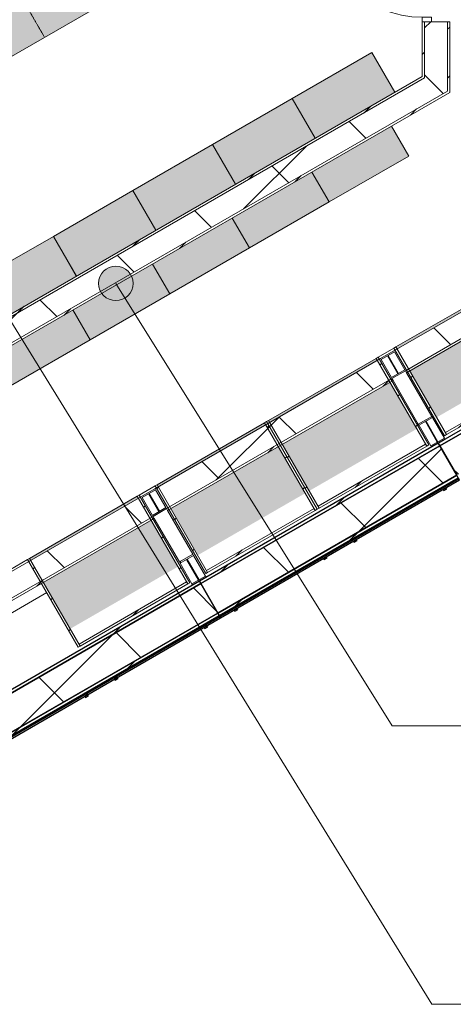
# Model space of a CAD drawing. Header units: centimetres. Extents: x 6036 to 22185, y 5782 to 11383.
# Tile 3 of 183: x 6669 to 7046, y 7338 to 8195. Entities that reach past the tile are written whole.
import ezdxf

# ---------------------------------------------------------------- set-up
doc = ezdxf.new("R2010")
doc.units = ezdxf.units.CM
doc.linetypes.add('Dash 1mm', pattern=[0.2, 0.1, -0.1])
for name, color, linetype, lineweight in [('A-ANNO-KEYN', 231, 'Continuous', 9), ('A-DOOR', 31, 'Continuous', 9), ('A-DOOR-FRAM', 31, 'Continuous', 9), ('A-DOOR-OPNG', 31, 'Continuous', 9), ('A-GENM', 13, 'Continuous', 9), ('A-GENM-HDLN', 13, 'Dash 1mm', 9), ('A-WALL', 113, 'Continuous', 9), ('A-WALL-FNSH', 113, 'Continuous', 25), ('A-WALL-PATT', 111, 'Continuous', 25), ('S-BEAM', 12, 'Continuous', 9)]:
    doc.layers.add(name, color=color, linetype=linetype, lineweight=lineweight)
pattern_1 = [(45, (0, 0), (-21.2132, 21.2132), [])]
pattern_2 = [(45, (0, 0), (-53.033, 53.033), []), (135, (0, 0), (-53.033, -53.033), [])]
pattern_3 = [(195, (10067.627, 3362.18), (7.76457, -28.977775), [])]
pattern_4 = [(195, (9827.627, 3362.18), (7.76457, -28.977775), [])]
pattern_5 = [(195, (9939.627, 3362.18), (7.76457, -28.977775), [])]
pattern_6 = [(195, (9699.627, 3362.18), (7.76457, -28.977775), [])]

# ---------------------------------------------------------------- blocks, each defined once
blk = doc.blocks.new('GEMO_PanelElewacyjnyParter - GEMO_PanelElewacyjnyParter-V1-7-00 ZestMeble')
at = {"layer": 'S-BEAM'}
h = blk.add_hatch(dxfattribs=at)
h.set_pattern_fill('FP_4', color=256, style=0, pattern_type=2)
h.set_pattern_definition([(15, (-9883.627, -3160.18), (-7.76457, 28.977775), [])])
h.paths.add_polyline_path([(-120, 66.4), (120, 66.4), (120, 68.94), (-120, 68.94)])
h.paths.add_polyline_path([(-120, 98.5), (120, 98.5), (120, 101.04), (-120, 101.04)])
h = blk.add_hatch(dxfattribs=at)
h.set_pattern_fill('FP_3', color=256, style=0, pattern_type=2)
h.set_pattern_definition([(15, (-9883.63, -3160.18), (-19.41143, 72.44444), []), (105, (-9883.63, -3160.18), (-72.44444, -19.41143), [])])
h.paths.add_polyline_path([(-120, 68.94), (120, 68.94), (120, 98.5), (-120, 98.5)])
for p, q in [((-113.25, 158.77), (-112, 158.77)), ((112, 158.77), (113.25, 158.77)), ((-120, 65.24), (-120, 66.4)), ((120, 66.4), (120, 65.24))]:
    blk.add_line(p, q, dxfattribs=at)
at = {"layer": 'S-BEAM', "lineweight": 25}
for p, q in [((120, 101.04), (-120, 101.04)), ((-120, 101.04), (-120, 98.5)), ((120, 98.5), (-120, 98.5)), ((-120, 98.5), (-120, 68.94)), ((-120, 98.5), (120, 98.5)), ((120, 98.5), (120, 101.04)), ((120, 68.94), (120, 98.5)), ((-120, 68.94), (120, 68.94)), ((120, 68.94), (-120, 68.94)), ((-120, 68.94), (-120, 66.4)), ((120, 66.4), (120, 68.94)), ((-120, 66.4), (120, 66.4)), ((120, 65.24), (-120, 65.24)), ((-120, 65.24), (-120, 64.09)), ((-120, 64.09), (120, 64.09)), ((-103.5, 64.09), (-106.5, 64.09)), ((-106.5, 64.09), (-106.5, 62.93)), ((-106.5, 62.93), (-103.5, 62.93)), ((-103.5, 62.93), (-103.5, 64.09)), ((-13.5, 64.09), (-16.5, 64.09)), ((-16.5, 64.09), (-16.5, 62.93)), ((-16.5, 62.93), (-13.5, 62.93)), ((-13.5, 62.93), (-13.5, 64.09)), ((16.5, 64.09), (13.5, 64.09)), ((13.5, 64.09), (13.5, 62.93)), ((13.5, 62.93), (16.5, 62.93)), ((16.5, 62.93), (16.5, 64.09)), ((106.5, 64.09), (103.5, 64.09)), ((103.5, 64.09), (103.5, 62.93)), ((103.5, 62.93), (106.5, 62.93)), ((106.5, 62.93), (106.5, 64.09)), ((120, 64.09), (120, 65.24))]:
    blk.add_line(p, q, dxfattribs=at)
blk = doc.blocks.new('GEMO_PanelElewacyjnyParter - GEMO_PanelElewacyjnyParter-V8-7-00 ZestMeble')
at = {"layer": 'S-BEAM'}
h = blk.add_hatch(dxfattribs=at)
h.set_pattern_fill('FP_24', color=256, style=0, pattern_type=2)
h.set_pattern_definition([(15, (-9643.627, -3160.18), (-7.76457, 28.977775), [])])
h.paths.add_polyline_path([(-120, 66.4), (120, 66.4), (120, 68.94), (-120, 68.94)])
h.paths.add_polyline_path([(-120, 98.5), (120, 98.5), (120, 101.04), (-120, 101.04)])
h = blk.add_hatch(dxfattribs=at)
h.set_pattern_fill('FP_23', color=256, style=0, pattern_type=2)
h.set_pattern_definition([(15, (-9643.63, -3160.18), (-19.41143, 72.44444), []), (105, (-9643.63, -3160.18), (-72.44444, -19.41143), [])])
h.paths.add_polyline_path([(-120, 68.94), (120, 68.94), (120, 98.5), (-120, 98.5)])
for p, q in [((-113.25, 158.77), (0, 158.77)), ((112, 158.77), (113.25, 158.77)), ((-120, 65.24), (-120, 66.4)), ((120, 66.4), (120, 65.24))]:
    blk.add_line(p, q, dxfattribs=at)
at = {"layer": 'S-BEAM', "lineweight": 25}
for p, q in [((120, 101.04), (-120, 101.04)), ((-120, 101.04), (-120, 98.5)), ((120, 98.5), (-120, 98.5)), ((-120, 98.5), (-120, 68.94)), ((-120, 98.5), (120, 98.5)), ((120, 98.5), (120, 101.04)), ((120, 68.94), (120, 98.5)), ((-120, 68.94), (120, 68.94)), ((120, 68.94), (-120, 68.94)), ((-120, 68.94), (-120, 66.4)), ((120, 66.4), (120, 68.94)), ((-120, 66.4), (120, 66.4)), ((120, 65.24), (-120, 65.24)), ((-120, 65.24), (-120, 64.09)), ((-120, 64.09), (120, 64.09)), ((-103.5, 64.09), (-106.5, 64.09)), ((-106.5, 64.09), (-106.5, 62.93)), ((-106.5, 62.93), (-103.5, 62.93)), ((-103.5, 62.93), (-103.5, 64.09)), ((-13.5, 64.09), (-16.5, 64.09)), ((-16.5, 64.09), (-16.5, 62.93)), ((-16.5, 62.93), (-13.5, 62.93)), ((-13.5, 62.93), (-13.5, 64.09)), ((16.5, 64.09), (13.5, 64.09)), ((13.5, 64.09), (13.5, 62.93)), ((13.5, 62.93), (16.5, 62.93)), ((16.5, 62.93), (16.5, 64.09)), ((106.5, 64.09), (103.5, 64.09)), ((103.5, 64.09), (103.5, 62.93)), ((103.5, 62.93), (106.5, 62.93)), ((106.5, 62.93), (106.5, 64.09)), ((120, 64.09), (120, 65.24))]:
    blk.add_line(p, q, dxfattribs=at)
blk = doc.blocks.new('DOOR_Drzwi-1S_P1 - C13-D_Drzwi_90x200_-8232746-7-00 ZestMeble')
at = {"layer": 'A-DOOR'}
for p, q in [((48, 102), (45, 102)), ((45, 12), (45, 102)), ((48, 15), (48, 102)), ((48, 15), (45, 15))]:
    blk.add_line(p, q, dxfattribs=at)
at = {"layer": 'A-DOOR-FRAM'}
for p, q in [((-49, 4), (-49, 12)), ((-49, 12), (-45, 12)), ((-45, 12), (-45, 4)), ((45, 4), (45, 12)), ((45, 12), (49, 12)), ((49, 12), (49, 4)), ((-45, 4), (-49, 4)), ((49, 4), (45, 4))]:
    blk.add_line(p, q, dxfattribs=at)
at = {"layer": 'A-DOOR-OPNG'}
blk.add_arc((45, 12), 90, 90, 180, dxfattribs=at)
blk = doc.blocks.new('FURN_Lawa - E25-S-14_SiedziskoHol-5853294-7-00 ZestMeble')
at = {"layer": 'A-GENM'}
blk.add_hatch(color=191, dxfattribs=at).paths.add_polyline_path([(-75, -72.17), (75, -72.17), (100, -28.87), (25, 101.04), (-25, 101.04), (-100, -28.87)])
for p, q in [((-25, 101.04), (-100, -28.87)), ((25, 101.04), (-25, 101.04)), ((100, -28.87), (25, 101.04)), ((-100, -28.87), (-75, -72.17)), ((75, -72.17), (100, -28.87)), ((-75, -72.17), (75, -72.17))]:
    blk.add_line(p, q, dxfattribs=at)
at = {"layer": 'A-GENM-HDLN'}
for p, q in [((0, 0), (-62.5, 36.08)), ((0, 0), (62.5, 36.08)), ((0, -72.17), (0, 0))]:
    blk.add_line(p, q, dxfattribs=at)
blk = doc.blocks.new('FURN_St_Szafka - E25-S-13_Szafka Hol-10297056-7-00 ZestMeble')
at = {"layer": 'A-GENM'}
blk.add_hatch(color=254, dxfattribs=at).paths.add_polyline_path([(40, 40), (-40, 40), (-40, 0), (40, 0), (40, 37.44)])
for p, q in [((-40, 40), (-40, 0)), ((40, 0), (40, 40)), ((-40, 0), (40, 0))]:
    blk.add_line(p, q, dxfattribs=at)
blk = doc.blocks.new('FURN_St_Szafka12 - E25-S-12_Szafka-V9-7-00 ZestMeble')
at = {"layer": 'A-GENM'}
blk.add_hatch(color=254, dxfattribs=at).paths.add_polyline_path([(-40, 10), (40, 10), (40, 40), (-40, 40), (-40, 20.17)])
for p, q in [((-40, 40), (-40, 10)), ((40, 10), (40, 40)), ((-40, 10), (40, 10))]:
    blk.add_line(p, q, dxfattribs=at)
blk = doc.blocks.new('FURN_St_Szafka14 - E25-S-16_Szafka-10390550-7-00 ZestMeble')
at = {"layer": 'A-GENM'}
h = blk.add_hatch(dxfattribs=at)
h.set_pattern_fill('FP_30', color=256, style=0, pattern_type=2)
h.set_pattern_definition(pattern_3)
h.paths.add_polyline_path([(-54, 98.07), (-56, 98.07), (-56, 10), (-54, 10), (-54, 77.68)])
h = blk.add_hatch(dxfattribs=at)
h.set_pattern_fill('FP_30', color=256, style=0, pattern_type=2)
h.set_pattern_definition(pattern_3)
h.paths.add_polyline_path([(54, 98.07), (-54, 98.07), (-54, 96.07), (54, 96.07)])
h = blk.add_hatch(dxfattribs=at)
h.set_pattern_fill('FP_30', color=256, style=0, pattern_type=2)
h.set_pattern_definition(pattern_3)
h.paths.add_polyline_path([(56, 98.07), (54, 98.07), (54, 10), (56, 10), (56, 96.67)])
h = blk.add_hatch(color=201, dxfattribs=at)
h.paths.add_polyline_path([(54, 80.76), (-54, 80.76), (-54, 34), (54, 34), (54, 79.87)])
h.paths.add_polyline_path([(54, 12), (-54, 12), (-54, 10), (54, 10)])
at = {"layer": 'A-GENM', "lineweight": 18}
for p, q in [((-54, 98.07), (-56, 98.07)), ((-56, 98.07), (-56, 10)), ((54, 98.07), (-54, 98.07)), ((-54, 98.07), (-54, 96.07)), ((-54, 10), (-54, 98.07)), ((-54, 96.07), (54, 96.07)), ((54, 96.07), (54, 98.07)), ((56, 98.07), (54, 98.07)), ((54, 98.07), (54, 10)), ((56, 10), (56, 98.07)), ((-56, 10), (-54, 10)), ((54, 10), (56, 10))]:
    blk.add_line(p, q, dxfattribs=at)
at = {"layer": 'A-GENM'}
blk.add_line((-54, 10), (54, 10), dxfattribs=at)
blk = doc.blocks.new('FURN_St_Szafka14 - E25-S-16_Szafka-V11-7-00 ZestMeble')
at = {"layer": 'A-GENM'}
h = blk.add_hatch(dxfattribs=at)
h.set_pattern_fill('FP_32', color=256, style=0, pattern_type=2)
h.set_pattern_definition(pattern_4)
h.paths.add_polyline_path([(-54, 98.07), (-56, 98.07), (-56, 10), (-54, 10), (-54, 64.54)])
h = blk.add_hatch(dxfattribs=at)
h.set_pattern_fill('FP_32', color=256, style=0, pattern_type=2)
h.set_pattern_definition(pattern_4)
h.paths.add_polyline_path([(54, 98.07), (-54, 98.07), (-54, 96.07), (54, 96.07)])
h = blk.add_hatch(dxfattribs=at)
h.set_pattern_fill('FP_32', color=256, style=0, pattern_type=2)
h.set_pattern_definition(pattern_4)
h.paths.add_polyline_path([(56, 98.07), (54, 98.07), (54, 10), (56, 10), (56, 83.53)])
h = blk.add_hatch(color=201, dxfattribs=at)
h.paths.add_polyline_path([(54, 80.76), (-54, 80.76), (-54, 34), (54, 34), (54, 80.07)])
h.paths.add_polyline_path([(54, 12), (-54, 12), (-54, 10), (54, 10)])
at = {"layer": 'A-GENM', "lineweight": 18}
for p, q in [((-54, 98.07), (-56, 98.07)), ((-56, 98.07), (-56, 10)), ((54, 98.07), (-54, 98.07)), ((-54, 98.07), (-54, 96.07)), ((-54, 10), (-54, 98.07)), ((-54, 96.07), (54, 96.07)), ((54, 96.07), (54, 98.07)), ((56, 98.07), (54, 98.07)), ((54, 98.07), (54, 10)), ((56, 10), (56, 98.07)), ((-56, 10), (-54, 10)), ((54, 10), (56, 10))]:
    blk.add_line(p, q, dxfattribs=at)
at = {"layer": 'A-GENM'}
blk.add_line((-54, 10), (54, 10), dxfattribs=at)
blk = doc.blocks.new('FURN_St_Szafka14 - E25-S-16_Szafka-V12-7-00 ZestMeble')
at = {"layer": 'A-GENM'}
h = blk.add_hatch(dxfattribs=at)
h.set_pattern_fill('FP_33', color=256, style=0, pattern_type=2)
h.set_pattern_definition(pattern_5)
h.paths.add_polyline_path([(-54, 98.07), (-56, 98.07), (-56, 10), (-54, 10), (-54, 84.96)])
h = blk.add_hatch(dxfattribs=at)
h.set_pattern_fill('FP_33', color=256, style=0, pattern_type=2)
h.set_pattern_definition(pattern_5)
h.paths.add_polyline_path([(54, 98.07), (-54, 98.07), (-54, 96.07), (54, 96.07)])
h = blk.add_hatch(dxfattribs=at)
h.set_pattern_fill('FP_33', color=256, style=0, pattern_type=2)
h.set_pattern_definition(pattern_5)
h.paths.add_polyline_path([(56, 98.07), (54, 98.07), (54, 10), (56, 10), (56, 61.07)])
h = blk.add_hatch(color=201, dxfattribs=at)
h.paths.add_polyline_path([(54, 80.76), (-54, 80.76), (-54, 34), (54, 34), (54, 57.61)])
h.paths.add_polyline_path([(54, 12), (-54, 12), (-53.79, 10), (54, 10), (54, 11.15)])
at = {"layer": 'A-GENM', "lineweight": 18}
for p, q in [((-54, 98.07), (-56, 98.07)), ((-56, 98.07), (-56, 10)), ((54, 98.07), (-54, 98.07)), ((-54, 98.07), (-54, 96.07)), ((-54, 10), (-54, 98.07)), ((-54, 96.07), (54, 96.07)), ((54, 96.07), (54, 98.07)), ((56, 98.07), (54, 98.07)), ((54, 98.07), (54, 10)), ((56, 10), (56, 98.07)), ((-56, 10), (-54, 10)), ((54, 10), (56, 10))]:
    blk.add_line(p, q, dxfattribs=at)
at = {"layer": 'A-GENM'}
blk.add_line((-54, 10), (54, 10), dxfattribs=at)
blk = doc.blocks.new('FURN_St_Szafka14 - E25-S-16_Szafka-V13-7-00 ZestMeble')
at = {"layer": 'A-GENM'}
h = blk.add_hatch(dxfattribs=at)
h.set_pattern_fill('FP_34', color=256, style=0, pattern_type=2)
h.set_pattern_definition(pattern_6)
h.paths.add_polyline_path([(-54, 98.07), (-56, 98.07), (-56, 10), (-54, 10), (-54, 93.8)])
h = blk.add_hatch(dxfattribs=at)
h.set_pattern_fill('FP_34', color=256, style=0, pattern_type=2)
h.set_pattern_definition(pattern_6)
h.paths.add_polyline_path([(54, 98.07), (-54, 98.07), (-54, 96.07), (54, 96.07)])
h = blk.add_hatch(dxfattribs=at)
h.set_pattern_fill('FP_34', color=256, style=0, pattern_type=2)
h.set_pattern_definition(pattern_6)
h.paths.add_polyline_path([(56, 98.07), (54, 98.07), (54, 10), (56, 10), (56, 71.3)])
h = blk.add_hatch(color=201, dxfattribs=at)
h.paths.add_polyline_path([(54, 80.76), (-54, 80.76), (-54, 34), (54, 34), (54, 72.46)])
h.paths.add_polyline_path([(54, 12), (-54, 12), (-53.79, 10), (54, 10)])
at = {"layer": 'A-GENM', "lineweight": 18}
for p, q in [((-54, 98.07), (-56, 98.07)), ((-56, 98.07), (-56, 10)), ((54, 98.07), (-54, 98.07)), ((-54, 98.07), (-54, 96.07)), ((-54, 10), (-54, 98.07)), ((-54, 96.07), (54, 96.07)), ((54, 96.07), (54, 98.07)), ((56, 98.07), (54, 98.07)), ((54, 98.07), (54, 10)), ((56, 10), (56, 98.07)), ((-56, 10), (-54, 10)), ((54, 10), (56, 10))]:
    blk.add_line(p, q, dxfattribs=at)
at = {"layer": 'A-GENM'}
blk.add_line((-54, 10), (54, 10), dxfattribs=at)

msp = doc.modelspace()

# ---------------------------------------------------------------- hatches: boundary and pattern name
at = {"layer": 'A-ANNO-KEYN'}
h = msp.add_hatch(color=256, dxfattribs=at)
edge = h.paths.add_edge_path()
edge.add_arc((6752.25, 7965.2), 15, 0, 360)
at = {"layer": 'A-WALL-PATT', "lineweight": 9}
h = msp.add_hatch(dxfattribs=at)
h.set_pattern_fill('FP_14', color=256, style=0, pattern_type=2)
h.set_pattern_definition(pattern_2)
h.paths.add_polyline_path([(7020.82, 8144.09), (7040.82, 8155.64), (7040.82, 8192.89), (7020.82, 8192.89), (7020.82, 8146.4)])
h.paths.add_polyline_path([(7040.82, 8290.89), (7040.82, 8375.18), (7031.42, 8358.89), (7020.82, 8365.01), (7020.82, 8290.89)])
h = msp.add_hatch(dxfattribs=at)
h.set_pattern_fill('FP_13', color=256, style=0, pattern_type=2)
h.set_pattern_definition(pattern_1)
h.paths.add_polyline_path([(7018.82, 8145.25), (7020.82, 8146.4), (7020.82, 8192.89), (7018.82, 8192.89), (7018.82, 8169.02)])
h.paths.add_polyline_path([(7020.82, 8290.89), (7020.82, 8332.91), (7018.82, 8334.06), (7018.82, 8290.89)])
h = msp.add_hatch(dxfattribs=at)
h.set_pattern_fill('FP_13', color=256, style=0, pattern_type=2)
h.set_pattern_definition(pattern_1)
h.paths.add_polyline_path([(7040.82, 8132.55), (7042.82, 8133.7), (7042.82, 8192.89), (7040.82, 8192.89), (7040.82, 8155.64)])
h.paths.add_polyline_path([(7040.82, 8290.89), (7042.82, 8290.89), (7042.59, 8322.65), (7041.59, 8320.92), (7040.82, 8321.36), (7040.82, 8311.08)])
h = msp.add_hatch(dxfattribs=at)
h.set_pattern_fill('FP_13', color=256, style=0, pattern_type=2)
h.set_pattern_definition(pattern_1)
h.paths.add_polyline_path([(6659.79, 7713.49), (6676.54, 7723.16), (6675.54, 7724.89), (6658.79, 7715.22)])
h.paths.add_polyline_path([(6773.53, 7779.16), (6787.39, 7787.16), (6786.39, 7788.89), (6772.53, 7780.89)])
h.paths.add_polyline_path([(6981.38, 7899.16), (6995.23, 7907.16), (6994.23, 7908.89), (6980.38, 7900.89)])
h.paths.add_polyline_path([(7189.22, 8019.16), (7288.88, 8076.69), (7287.88, 8078.42), (7188.22, 8020.89)])
h.paths.add_polyline_path([(7306.2, 8086.69), (7572.51, 8240.44), (7571.51, 8242.18), (7305.2, 8088.42)])
h = msp.add_hatch(dxfattribs=at)
h.set_pattern_fill('FP_14', color=256, style=0, pattern_type=2)
h.set_pattern_definition(pattern_2)
h.paths.add_polyline_path([(6555.54, 7852.37), (7040.82, 8132.55), (7040.82, 8155.64), (6535.54, 7863.92)])
h = msp.add_hatch(dxfattribs=at)
h.set_pattern_fill('FP_13', color=256, style=0, pattern_type=2)
h.set_pattern_definition(pattern_1)
h.paths.add_polyline_path([(6555.54, 7875.46), (7020.82, 8144.09), (7020.82, 8146.4), (6553.54, 7876.62)])
h = msp.add_hatch(dxfattribs=at)
h.set_pattern_fill('FP_13', color=256, style=0, pattern_type=2)
h.set_pattern_definition(pattern_1)
h.paths.add_polyline_path([(6555.54, 7850.06), (6557.27, 7851.06), (6556.27, 7852.79), (6553.54, 7851.22)])
h.paths.add_polyline_path([(6574.59, 7861.06), (7042.82, 8131.39), (7042.82, 8133.7), (6573.59, 7862.79)])
h = msp.add_hatch(dxfattribs=at)
h.set_pattern_fill('FP_14', color=256, style=0, pattern_type=2)
h.set_pattern_definition(pattern_2)
h.paths.add_polyline_path([(7004.15, 7889.21), (7200.31, 8002.46), (7190.31, 8019.78), (6994.15, 7906.53), (7003.65, 7890.08)])
h = msp.add_hatch(dxfattribs=at)
h.set_pattern_fill('FP_13', color=256, style=0, pattern_type=2)
h.set_pattern_definition(pattern_1)
h.paths.add_polyline_path([(7005.15, 7887.48), (7201.31, 8000.73), (7200.31, 8002.46), (7004.15, 7889.21)])
h = msp.add_hatch(dxfattribs=at)
h.set_pattern_fill('FP_14', color=256, style=0, pattern_type=2)
h.set_pattern_definition(pattern_2)
h.paths.add_polyline_path([(6796.3, 7769.21), (6992.46, 7882.46), (6982.46, 7899.78), (6786.3, 7786.53), (6795.8, 7770.08)])
h = msp.add_hatch(dxfattribs=at)
h.set_pattern_fill('FP_13', color=256, style=0, pattern_type=2)
h.set_pattern_definition(pattern_1)
h.paths.add_polyline_path([(6797.3, 7767.48), (6993.46, 7880.73), (6992.46, 7882.46), (6796.3, 7769.21)])
h = msp.add_hatch(dxfattribs=at)
h.set_pattern_fill('FP_14', color=256, style=0, pattern_type=2)
h.set_pattern_definition(pattern_2)
h.paths.add_polyline_path([(6819.09, 7702.74), (6830.79, 7709.49), (6830.21, 7710.49), (6818.52, 7703.74)])
h.paths.add_polyline_path([(6808.13, 7721.74), (6819.82, 7728.49), (6819.24, 7729.49), (6807.55, 7722.74)])
h.paths.add_polyline_path([(6784.61, 7762.46), (6796.3, 7769.21), (6795.8, 7770.08), (6784.11, 7763.33)])
h.paths.add_polyline_path([(6775.11, 7778.91), (6786.8, 7785.66), (6786.3, 7786.53), (6774.61, 7779.78)])
h = msp.add_hatch(dxfattribs=at)
h.set_pattern_fill('FP_14', color=256, style=0, pattern_type=2)
h.set_pattern_definition(pattern_2)
h.paths.add_polyline_path([(6824.08, 7706.95), (6824.65, 7707.28), (6814.26, 7725.28), (6813.69, 7724.95), (6823.15, 7708.55)])
h.paths.add_polyline_path([(6789.67, 7766.54), (6790.24, 7766.87), (6781.24, 7782.45), (6780.67, 7782.12), (6782.86, 7778.34)])
h = msp.add_hatch(dxfattribs=at)
h.set_pattern_fill('FP_14', color=256, style=0, pattern_type=2)
h.set_pattern_definition(pattern_2)
h.paths.add_polyline_path([(6588.46, 7649.21), (6784.61, 7762.46), (6774.61, 7779.78), (6578.46, 7666.53), (6587.96, 7650.08)])
h = msp.add_hatch(dxfattribs=at)
h.set_pattern_fill('FP_13', color=256, style=0, pattern_type=2)
h.set_pattern_definition(pattern_1)
h.paths.add_polyline_path([(6589.46, 7647.48), (6785.61, 7760.73), (6784.61, 7762.46), (6588.46, 7649.21)])
at = {"layer": 'S-BEAM'}
h = msp.add_hatch(dxfattribs=at)
h.set_pattern_fill('FP_13', color=256, style=0, pattern_type=2)
h.set_pattern_definition(pattern_1)
h.paths.add_polyline_path([(7050.11, 7796.11), (7257.95, 7916.11), (7256.68, 7918.31), (7048.84, 7798.31)])
h.paths.add_polyline_path([(7034.06, 7823.91), (7241.9, 7943.91), (7240.63, 7946.11), (7032.79, 7826.11)])
h = msp.add_hatch(dxfattribs=at)
h.set_pattern_fill('FP_14', color=256, style=0, pattern_type=2)
h.set_pattern_definition(pattern_2)
h.paths.add_polyline_path([(7048.84, 7798.31), (7256.68, 7918.31), (7241.9, 7943.91), (7034.06, 7823.91), (7037.57, 7817.83)])

# ---------------------------------------------------------------- linework, layer by layer
at = {"layer": 'A-ANNO-KEYN'}
for p, q in [((6752.25, 7965.2), (6992.75, 7580.09)), ((6646.73, 7954.71), (7027.25, 7337.78)), ((6992.75, 7580.09), (7422.28, 7580.09)), ((7027.25, 7337.78), (7422.28, 7337.78))]:
    msp.add_line(p, q, dxfattribs=at)
msp.add_circle((6752.25, 7965.2), 15, dxfattribs=at)
at = {"layer": 'A-WALL', "color": 9, "lineweight": 18}
for p, q in [((7040.82, 8192.89), (7020.82, 8192.89)), ((7020.82, 8192.89), (7020.82, 8144.09)), ((7040.82, 8192.89), (7040.82, 8132.55)), ((7020.82, 8144.09), (6555.54, 7875.46)), ((7040.82, 8132.55), (6573.59, 7862.79)), ((7190.31, 8019.78), (6994.15, 7906.53)), ((7200.31, 8002.46), (7004.15, 7889.21)), ((6982.96, 7898.91), (6994.65, 7905.66)), ((6989.09, 7902.45), (6988.52, 7902.12)), ((6988.52, 7902.12), (6997.52, 7886.54)), ((6998.09, 7886.87), (6989.09, 7902.45)), ((6994.65, 7905.66), (7003.65, 7890.08)), ((6982.46, 7899.78), (6786.3, 7786.53)), ((6991.96, 7883.33), (6982.96, 7898.91)), ((7003.65, 7890.08), (6991.96, 7883.33)), ((6992.46, 7882.46), (7004.15, 7889.21)), ((6997.52, 7886.54), (6998.09, 7886.87)), ((6992.46, 7882.46), (6796.3, 7769.21)), ((7027.09, 7849.49), (7015.39, 7842.74)), ((7015.39, 7842.74), (7015.97, 7841.74)), ((7015.97, 7841.74), (7027.66, 7848.49)), ((7022.1, 7845.28), (7021.53, 7844.95)), ((7021.53, 7844.95), (7031.92, 7826.95)), ((7032.5, 7827.28), (7022.1, 7845.28)), ((7027.66, 7848.49), (7027.09, 7849.49)), ((7038.06, 7830.49), (7026.36, 7823.74)), ((7026.94, 7822.74), (7038.63, 7829.49)), ((7031.92, 7826.95), (7032.5, 7827.28)), ((7038.63, 7829.49), (7038.06, 7830.49)), ((7026.36, 7823.74), (7026.94, 7822.74)), ((6775.11, 7778.91), (6786.8, 7785.66)), ((6781.24, 7782.45), (6780.67, 7782.12)), ((6780.67, 7782.12), (6789.67, 7766.54)), ((6790.24, 7766.87), (6781.24, 7782.45)), ((6786.8, 7785.66), (6795.8, 7770.08)), ((6774.61, 7779.78), (6661.53, 7714.49)), ((6784.11, 7763.33), (6775.11, 7778.91)), ((6795.8, 7770.08), (6784.11, 7763.33)), ((6784.61, 7762.46), (6796.3, 7769.21)), ((6789.67, 7766.54), (6790.24, 7766.87)), ((6784.61, 7762.46), (6588.46, 7649.21)), ((6819.24, 7729.49), (6807.55, 7722.74)), ((6807.55, 7722.74), (6808.13, 7721.74)), ((6808.13, 7721.74), (6819.82, 7728.49)), ((6814.26, 7725.28), (6813.69, 7724.95)), ((6813.69, 7724.95), (6824.08, 7706.95)), ((6824.65, 7707.28), (6814.26, 7725.28)), ((6819.82, 7728.49), (6819.24, 7729.49)), ((6830.21, 7710.49), (6818.52, 7703.74)), ((6819.09, 7702.74), (6830.79, 7709.49)), ((6824.08, 7706.95), (6824.65, 7707.28)), ((6830.79, 7709.49), (6830.21, 7710.49)), ((6818.52, 7703.74), (6819.09, 7702.74))]:
    msp.add_line(p, q, dxfattribs=at)
at = {"layer": 'A-WALL'}
for p, q in [((6994.15, 7906.53), (6982.46, 7899.78)), ((6982.46, 7899.78), (6994.15, 7906.53)), ((7027.09, 7849.49), (7005.15, 7887.48)), ((6993.46, 7880.73), (7015.39, 7842.74)), ((7026.36, 7823.74), (7016.13, 7841.47)), ((7027.66, 7848.49), (7038.06, 7830.49)), ((6786.3, 7786.53), (6774.61, 7779.78)), ((6774.61, 7779.78), (6786.3, 7786.53)), ((6819.24, 7729.49), (6797.3, 7767.48)), ((6785.61, 7760.73), (6807.55, 7722.74)), ((6818.52, 7703.74), (6808.13, 7721.74)), ((6819.82, 7728.49), (6830.21, 7710.49))]:
    msp.add_line(p, q, dxfattribs=at)
at = {"layer": 'A-WALL-FNSH', "color": 253, "lineweight": 9}
for p, q in [((7020.82, 8192.89), (7018.82, 8192.89)), ((7018.82, 8192.89), (7018.82, 8145.25)), ((7042.82, 8192.89), (7040.82, 8192.89)), ((7042.82, 8131.39), (7042.82, 8192.89)), ((7018.82, 8145.25), (6555.54, 7877.77)), ((6576.33, 7862.06), (7042.82, 8131.39)), ((7005.15, 7887.48), (7201.31, 8000.73)), ((6994.23, 7908.89), (6980.38, 7900.89)), ((6995.23, 7907.16), (6994.23, 7908.89)), ((6980.38, 7900.89), (6981.38, 7899.16)), ((7004.15, 7889.21), (7005.15, 7887.48)), ((6797.3, 7767.48), (6993.46, 7880.73)), ((6993.46, 7880.73), (6992.46, 7882.46)), ((6786.39, 7788.89), (6772.53, 7780.89)), ((6787.39, 7787.16), (6786.39, 7788.89)), ((6772.53, 7780.89), (6773.53, 7779.16)), ((6796.3, 7769.21), (6797.3, 7767.48)), ((6589.46, 7647.48), (6785.61, 7760.73)), ((6785.61, 7760.73), (6784.61, 7762.46)), ((6675.54, 7724.89), (6660.53, 7716.22)), ((6676.54, 7723.16), (6675.54, 7724.89))]:
    msp.add_line(p, q, dxfattribs=at)
at = {"layer": 'S-BEAM', "lineweight": 25}
for p, q in [((7240.63, 7946.11), (7032.79, 7826.11)), ((7034.06, 7823.91), (7241.9, 7943.91)), ((7241.9, 7943.91), (7034.06, 7823.91)), ((7032.79, 7826.11), (7034.06, 7823.91)), ((7034.06, 7823.91), (7048.84, 7798.31))]:
    msp.add_line(p, q, dxfattribs=at)
at = {"layer": 'S-BEAM'}
msp.add_line((7009.76, 7879.49), (7010.85, 7880.11), dxfattribs=at)

# ---------------------------------------------------------------- block references
at = {"layer": 'A-DOOR', "rotation": 89.99999999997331}
msp.add_blockref('DOOR_Drzwi-1S_P1 - C13-D_Drzwi_90x200_-8232746-7-00 ZestMeble', (7030.82, 8241.89), dxfattribs=at)
at = {"layer": 'A-GENM'}
for name, p, rotation in [('FURN_Lawa - E25-S-14_SiedziskoHol-5853294-7-00 ZestMeble', (6654.17, 8241.89), 29.99999999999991), ('FURN_St_Szafka - E25-S-13_Szafka Hol-10297056-7-00 ZestMeble', (6940.39, 8146.15), 209.9999999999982), ('FURN_St_Szafka - E25-S-13_Szafka Hol-10297056-7-00 ZestMeble', (6871.1, 8106.15), 209.9999999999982), ('FURN_St_Szafka12 - E25-S-12_Szafka-V9-7-00 ZestMeble', (6977.38, 8047.42), 29.99999999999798), ('FURN_St_Szafka - E25-S-13_Szafka Hol-10297056-7-00 ZestMeble', (6801.82, 8066.15), 209.9999999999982), ('FURN_St_Szafka12 - E25-S-12_Szafka-V9-7-00 ZestMeble', (6908.09, 8007.42), 29.99999999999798), ('FURN_St_Szafka - E25-S-13_Szafka Hol-10297056-7-00 ZestMeble', (6732.54, 8026.15), 209.9999999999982), ('FURN_St_Szafka12 - E25-S-12_Szafka-V9-7-00 ZestMeble', (6838.81, 7967.42), 29.99999999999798), ('FURN_St_Szafka - E25-S-13_Szafka Hol-10297056-7-00 ZestMeble', (6663.26, 7986.15), 209.9999999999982), ('FURN_St_Szafka12 - E25-S-12_Szafka-V9-7-00 ZestMeble', (6769.53, 7927.42), 29.99999999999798), ('FURN_St_Szafka14 - E25-S-16_Szafka-10390550-7-00 ZestMeble', (7037.73, 7945.55), 209.9999999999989), ('FURN_St_Szafka12 - E25-S-12_Szafka-V9-7-00 ZestMeble', (6700.25, 7887.42), 29.99999999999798), ('FURN_St_Szafka14 - E25-S-16_Szafka-V12-7-00 ZestMeble', (6926.88, 7881.55), 209.9999999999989), ('FURN_St_Szafka14 - E25-S-16_Szafka-V11-7-00 ZestMeble', (6829.88, 7825.55), 209.9999999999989), ('FURN_St_Szafka14 - E25-S-16_Szafka-V13-7-00 ZestMeble', (6719.03, 7761.55), 209.9999999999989)]:
    msp.add_blockref(name, p, dxfattribs=dict(at, rotation=rotation))
at = {"layer": 'S-BEAM', "rotation": 29.99999999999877}
for name, p in [('GEMO_PanelElewacyjnyParter - GEMO_PanelElewacyjnyParter-V1-7-00 ZestMeble', (6979.38, 7678.61)), ('GEMO_PanelElewacyjnyParter - GEMO_PanelElewacyjnyParter-V8-7-00 ZestMeble', (6771.54, 7558.61))]:
    msp.add_blockref(name, p, dxfattribs=at)

doc.saveas('drawing.dxf')
